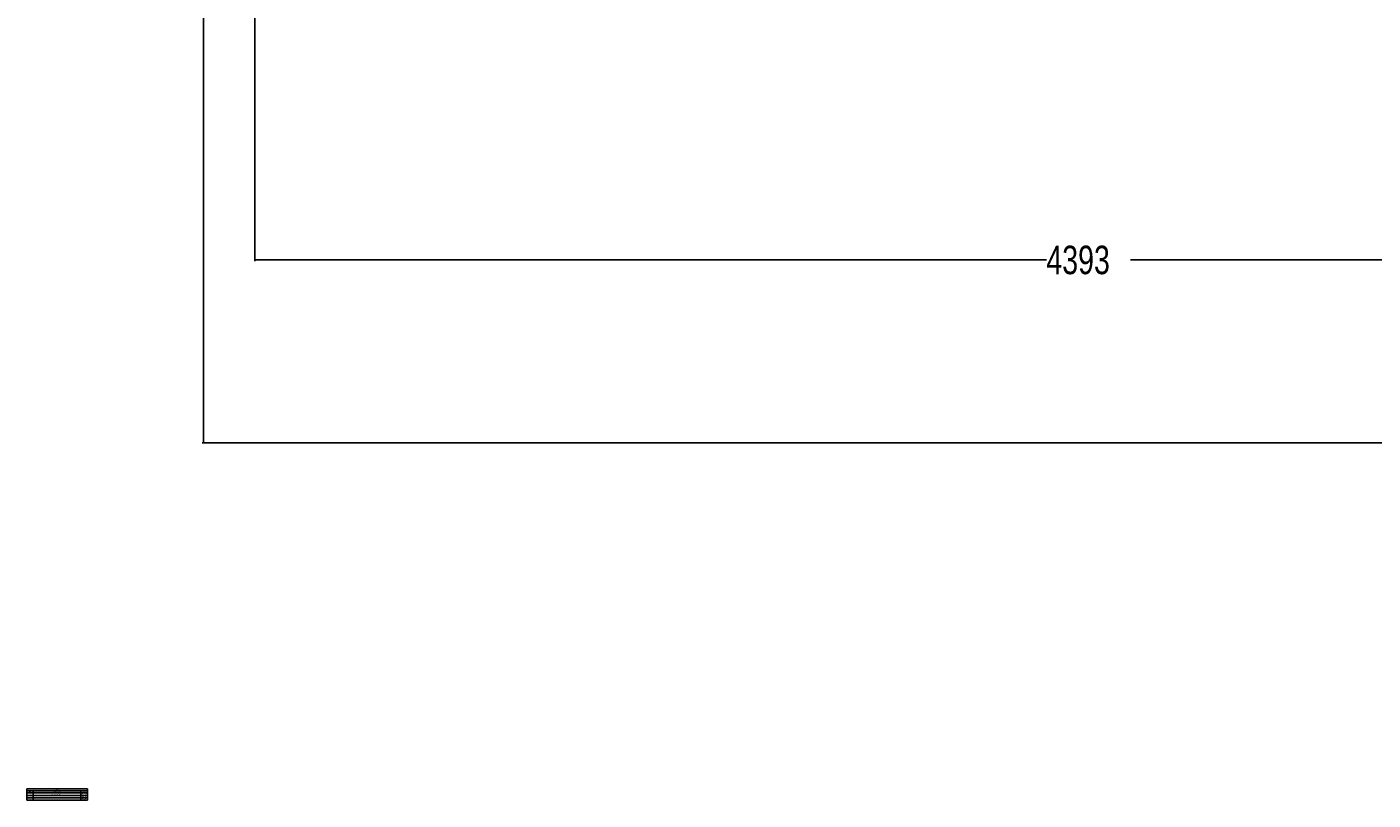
# Model space of a CAD drawing. Header units: millimetres. Extents: x 20 to 26560, y 16 to 17993.
# Tile 1 of 95: x 20 to 7114, y 16 to 4089. Entities that reach past the tile are written whole.
import ezdxf

# ---------------------------------------------------------------- set-up
doc = ezdxf.new("R2010")
doc.units = ezdxf.units.MM
doc.layers.add('COMPONENT_GEOMETRY', color=7, linetype='Continuous')
doc.styles.add('SLDTEXTSTYLE0', font='TXT', dxfattribs={"width": 0.75})
doc.dimstyles.new('SLDDIMSTYLE0', dxfattribs={"dimtxt": 150, "dimasz": 6.604, "dimexe": 0, "dimexo": 0.0625, "dimgap": 37.5, "dimtad": 0, "dimtih": 1, "dimtoh": 1, "dimdec": 0, "dimlfac": 0.5, "dimrnd": 1e-09, "dimzin": 12, "dimdsep": 46, "dimtxsty": 'SLDTEXTSTYLE0', "dimsah": 1, "dimcen": 0.09, "dimadec": 0, "dimazin": 3, "dimtfac": 1, "dimtdec": 0, "dimtofl": 0, "dimtmove": 0, "dimatfit": 3, "dimfxl": 1, "dimfrac": 2, "dimtolj": 1, "dimtzin": 12, "dimarcsym": 0})

# ---------------------------------------------------------------- blocks, each defined once
blk = doc.blocks.new('SW_TABLEANNOTATION_0')
at = {"layer": 'COMPONENT_GEOMETRY', "color": 0, "ltscale": 2}
for p, q in [((0, 0), (0, -59.2)), ((319.4, 0), (0, 0)), ((319.4, -59.2), (319.4, 0)), ((0, -10.9), (319.4, -10.9)), ((0, -21.8), (319.4, -21.8)), ((0, -34.3), (319.4, -34.3)), ((0, -46.7), (319.4, -46.7)), ((0, -59.2), (319.4, -59.2)), ((33.7, -10.9), (33.7, -21.8)), ((33.7, -21.8), (33.7, -59.2)), ((283.9, -10.9), (283.9, -21.8)), ((283.9, -21.8), (283.9, -59.2))]:
    blk.add_line(p, q, dxfattribs=at)
at = {"layer": 'COMPONENT_GEOMETRY', "color": 0, "ltscale": 2, "attachment_point": 1, "style": 'SLDTEXTSTYLE0'}
for s, insert, char_height in [('REV.', (10.9, -13.7), 4.23), ('A', (14.8, -25.4), 4.23), ('C', (14.6, -50.3), 4.23), ('B', (15.2, -37.9), 4.23), ('Initial check in for costing', (124.3, -25.4), 4.233), ('DESCRIPTION', (141.1, -13.7), 4.233), ('REVISIONS', (145.8, -2.8), 4.23), ('31/03/2020', (286.6, -37.9), 4.23), ('01/12/2017', (286.6, -25.4), 4.23), ('07/04/2020', (286.6, -50.3), 4.23), ('DATE', (294.7, -13.7), 4.23)]:
    blk.add_mtext(s, dxfattribs=dict(at, insert=insert, char_height=char_height))
blk = doc.blocks.new('_D_2')
at = {"layer": 'COMPONENT_GEOMETRY', "color": 7, "ltscale": 2}
for p, q in [((9012.3, 8122.3), (943.9, 8122.3)), ((950.2, 8122.3), (950.2, 5128.7)), ((950.2, 1897), (950.2, 4890.6)), ((8163.9, 1897), (943.9, 1897))]:
    blk.add_line(p, q, dxfattribs=at)
for points in [[(950.2, 8122.3), (949.2, 8115.7), (951.2, 8115.7)], [(950.2, 1897), (951.2, 1903.6), (949.2, 1903.6)]]:
    blk.add_solid(points, dxfattribs=at)
at = {"layer": 'COMPONENT_GEOMETRY', "color": 7, "ltscale": 2, "insert": (728.5, 5084), "char_height": 150, "attachment_point": 1, "style": 'SLDTEXTSTYLE0'}
blk.add_mtext('3113', dxfattribs=at)
blk = doc.blocks.new('_D_4')
at = {"layer": 'COMPONENT_GEOMETRY', "color": 7, "ltscale": 2}
for p, q in [((1221.2, 6646.7), (1221.2, 2855.5)), ((1221.2, 2861.9), (5392.1, 2861.9)), ((10006.5, 2861.9), (5835.5, 2861.9)), ((10006.5, 2222.9), (10006.5, 2868.2))]:
    blk.add_line(p, q, dxfattribs=at)
for points in [[(1221.2, 2861.9), (1227.8, 2860.8), (1227.8, 2862.9)], [(10006.5, 2861.9), (9999.9, 2862.9), (9999.9, 2860.8)]]:
    blk.add_solid(points, dxfattribs=at)
at = {"layer": 'COMPONENT_GEOMETRY', "color": 7, "ltscale": 2, "insert": (5392.1, 2936.2), "char_height": 150, "attachment_point": 1, "style": 'SLDTEXTSTYLE0'}
blk.add_mtext('4393', dxfattribs=at)

msp = doc.modelspace()

# ---------------------------------------------------------------- block references
at = {"layer": 'COMPONENT_GEOMETRY', "ltscale": 2}
msp.add_blockref('SW_TABLEANNOTATION_0', (19.56, 74.75), dxfattribs=at)

# ---------------------------------------------------------------- dimensions: what is measured, and where the dimension line sits
at = {"layer": 'COMPONENT_GEOMETRY', "color": 7, "ltscale": 2}
dim = msp.add_linear_dim(base=(950.2, 8122.33), p1=(8166.49, 1897.03), p2=(9014.84, 8122.33), angle=90, dimstyle='SLDDIMSTYLE0', dxfattribs=at)
dim.commit()
dim.dimension.update_dxf_attribs({"geometry": '_D_2', "text_midpoint": (950.2, 5009.68), "dimtype": 160})
dim = msp.add_linear_dim(base=(1221.17, 2861.86), p1=(10006.46, 2220.33), p2=(1221.17, 6649.23), dimstyle='SLDDIMSTYLE0', dxfattribs=at)
dim.commit()
dim.dimension.update_dxf_attribs({"geometry": '_D_4', "text_midpoint": (5613.81, 2861.86), "dimtype": 160})

doc.saveas('drawing.dxf')
